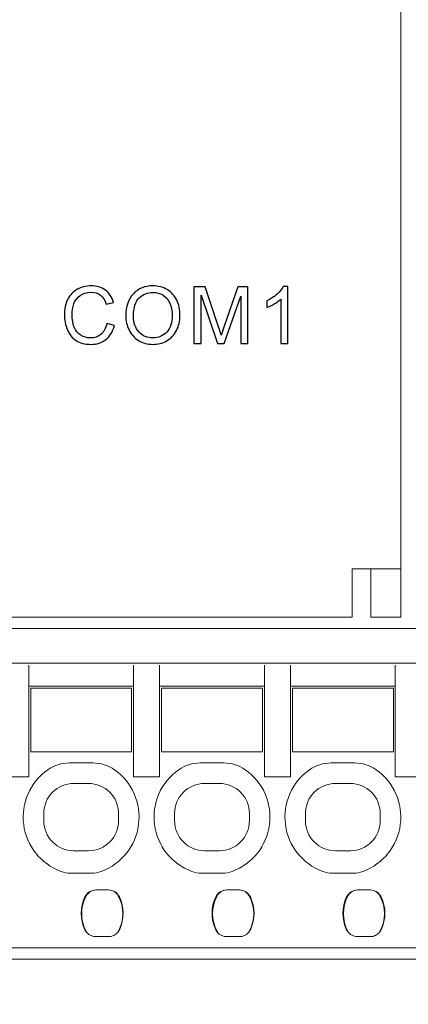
# Model space of a CAD drawing. Header units: centimetres. Extents: x -24.5 to 49.7, y -16.6 to 18.4.
# Tile 237 of 248: x 10.6 to 11.7, y 2 to 4.6. Entities that reach past the tile are written whole.
import ezdxf

# ---------------------------------------------------------------- set-up
doc = ezdxf.new("R2010")
doc.units = ezdxf.units.CM
doc.header["$MEASUREMENT"] = 0
doc.layers.add('layer 1', color=7, linetype='Continuous')

msp = doc.modelspace()

# ---------------------------------------------------------------- linework, layer by layer
at = {"layer": 'layer 1', "color": 1, "lineweight": 0}
msp.add_open_spline([(24.98821, 18.39808), (24.98821, 18.39808), (24.98821, -16.60193), (24.98821, -16.60193), (24.98821, -16.60193), (-24.51772, -16.60193), (-24.51772, -16.60193), (-24.51772, -16.60193), (-24.51772, 18.39808), (-24.51772, 18.39808), (-24.51772, 18.39808), (24.98821, 18.39808), (24.98821, 18.39808)], degree=3, knots=[0, 0, 0, 0, 0.25, 0.25, 0.25, 0.5, 0.5, 0.5, 0.75, 0.75, 0.75, 1, 1, 1, 1], dxfattribs=at)
at = {"layer": 'layer 1', "color": 5, "lineweight": 0}
msp.add_open_spline([(-23.26688, 17.18067), (-23.26688, 17.18067), (-23.26688, -15.60944), (-23.26688, -15.60944), (-23.26688, -15.60944), (23.98644, -15.60944), (23.98644, -15.60944)], degree=3, knots=[0, 0, 0, 0, 0.5, 0.5, 0.5, 1, 1, 1, 1], dxfattribs=at)
at = {"layer": 'layer 1', "lineweight": 9}
for points in [[(11.64951, 11.25951), (11.64951, 11.25951), (11.64951, 3.01951), (11.64951, 3.01951)], [(11.64951, 3.14951), (11.64951, 3.14951), (11.51951, 3.14951), (11.51951, 3.14951)], [(11.51951, 3.01951), (11.51951, 3.01951), (11.51951, 3.14951), (11.51951, 3.14951)], [(11.56951, 3.14951), (11.56951, 3.14951), (11.56951, 3.01951), (11.56951, 3.01951)], [(-1.24495, 3.01951), (-1.24495, 3.01951), (11.51951, 3.01951), (11.51951, 3.01951)], [(11.56951, 3.01951), (11.56951, 3.01951), (11.64951, 3.01951), (11.64951, 3.01951)], [(9.56451, 2.98951), (9.56451, 2.98951), (13.07451, 2.98951), (13.07451, 2.98951)], [(13.08451, 2.89701), (13.08451, 2.89701), (9.55451, 2.89701), (9.55451, 2.89701)], [(10.65451, 2.59201), (10.65451, 2.59201), (10.65451, 2.89088), (10.65451, 2.89088)], [(10.93451, 2.59201), (10.93451, 2.59201), (10.93451, 2.89088), (10.93451, 2.89088)], [(11.00451, 2.59201), (11.00451, 2.59201), (11.00451, 2.89088), (11.00451, 2.89088)], [(11.28451, 2.89088), (11.28451, 2.89088), (11.28451, 2.59201), (11.28451, 2.59201)], [(11.35451, 2.59201), (11.35451, 2.59201), (11.35451, 2.89088), (11.35451, 2.89088)], [(11.63451, 2.59201), (11.63451, 2.59201), (11.63451, 2.89088), (11.63451, 2.89088)], [(10.93451, 2.83551), (10.93451, 2.83551), (10.65451, 2.83551), (10.65451, 2.83551)], [(10.65951, 2.82951), (10.65951, 2.82951), (10.92951, 2.82951), (10.92951, 2.82951)], [(10.65951, 2.82951), (10.65951, 2.82951), (10.65951, 2.65951), (10.65951, 2.65951)], [(10.92951, 2.65951), (10.92951, 2.65951), (10.92951, 2.82951), (10.92951, 2.82951)], [(11.28451, 2.83551), (11.28451, 2.83551), (11.00451, 2.83551), (11.00451, 2.83551)], [(11.00951, 2.82951), (11.00951, 2.82951), (11.27951, 2.82951), (11.27951, 2.82951)], [(11.00951, 2.82951), (11.00951, 2.82951), (11.00951, 2.65951), (11.00951, 2.65951)], [(11.27951, 2.65951), (11.27951, 2.65951), (11.27951, 2.82951), (11.27951, 2.82951)], [(11.63451, 2.83551), (11.63451, 2.83551), (11.35451, 2.83551), (11.35451, 2.83551)], [(11.35951, 2.82951), (11.35951, 2.82951), (11.62951, 2.82951), (11.62951, 2.82951)], [(11.35951, 2.82951), (11.35951, 2.82951), (11.35951, 2.65951), (11.35951, 2.65951)], [(11.62951, 2.65951), (11.62951, 2.65951), (11.62951, 2.82951), (11.62951, 2.82951)], [(10.92951, 2.65951), (10.92951, 2.65951), (10.65951, 2.65951), (10.65951, 2.65951)], [(11.27951, 2.65951), (11.27951, 2.65951), (11.00951, 2.65951), (11.00951, 2.65951)], [(11.62951, 2.65951), (11.62951, 2.65951), (11.35951, 2.65951), (11.35951, 2.65951)], [(10.76288, 2.62951), (10.7423, 2.62951), (10.72223, 2.62316), (10.70539, 2.61133)], [(10.82613, 2.62951), (10.82613, 2.62951), (10.76288, 2.62951), (10.76288, 2.62951)], [(10.88363, 2.61133), (10.86679, 2.62316), (10.84671, 2.62951), (10.82613, 2.62951)], [(11.11288, 2.62951), (11.0923, 2.62951), (11.07223, 2.62316), (11.05539, 2.61133)], [(11.17613, 2.62951), (11.17613, 2.62951), (11.11288, 2.62951), (11.11288, 2.62951)], [(11.23363, 2.61133), (11.21679, 2.62316), (11.19671, 2.62951), (11.17613, 2.62951)], [(11.46288, 2.62951), (11.4423, 2.62951), (11.42223, 2.62316), (11.40539, 2.61133)], [(11.52613, 2.62951), (11.52613, 2.62951), (11.46288, 2.62951), (11.46288, 2.62951)], [(11.58363, 2.61133), (11.56679, 2.62316), (11.54671, 2.62951), (11.52613, 2.62951)], [(10.58451, 2.59201), (10.58451, 2.59201), (10.65451, 2.59201), (10.65451, 2.59201)], [(11.00451, 2.59201), (11.00451, 2.59201), (10.93451, 2.59201), (10.93451, 2.59201)], [(11.35451, 2.59201), (11.35451, 2.59201), (11.28451, 2.59201), (11.28451, 2.59201)], [(11.70451, 2.59201), (11.70451, 2.59201), (11.63451, 2.59201), (11.63451, 2.59201)], [(10.8145, 2.57451), (10.8145, 2.57451), (10.77451, 2.57451), (10.77451, 2.57451)], [(11.16451, 2.57451), (11.16451, 2.57451), (11.12451, 2.57451), (11.12451, 2.57451)], [(11.5145, 2.57451), (11.5145, 2.57451), (11.47451, 2.57451), (11.47451, 2.57451)], [(10.69451, 2.4945), (10.69451, 2.4945), (10.69451, 2.47451), (10.69451, 2.47451)], [(10.89451, 2.47451), (10.89451, 2.47451), (10.89451, 2.49452), (10.89451, 2.49452)], [(11.04451, 2.4945), (11.04451, 2.4945), (11.04451, 2.47451), (11.04451, 2.47451)], [(11.24451, 2.47451), (11.24451, 2.47451), (11.24451, 2.49452), (11.24451, 2.49452)], [(11.39451, 2.4945), (11.39451, 2.4945), (11.39451, 2.47451), (11.39451, 2.47451)], [(11.59451, 2.47451), (11.59451, 2.47451), (11.59451, 2.49452), (11.59451, 2.49452)], [(10.81451, 2.39451), (10.85869, 2.39451), (10.89451, 2.43033), (10.89451, 2.47451)], [(11.51451, 2.39451), (11.55869, 2.39451), (11.59451, 2.43033), (11.59451, 2.47451)], [(10.81451, 2.39451), (10.81451, 2.39451), (10.77451, 2.39451), (10.77451, 2.39451)], [(11.16451, 2.39451), (11.16451, 2.39451), (11.12451, 2.39451), (11.12451, 2.39451)], [(11.51451, 2.39451), (11.51451, 2.39451), (11.47451, 2.39451), (11.47451, 2.39451)], [(10.74057, 2.3392), (10.74892, 2.3361), (10.75776, 2.33451), (10.76667, 2.33451)], [(10.76667, 2.33451), (10.76667, 2.33451), (10.82235, 2.33451), (10.82235, 2.33451)], [(10.82235, 2.33451), (10.83126, 2.33451), (10.84009, 2.3361), (10.84845, 2.3392)], [(11.09057, 2.3392), (11.09892, 2.3361), (11.10776, 2.33451), (11.11667, 2.33451)], [(11.11667, 2.33451), (11.11667, 2.33451), (11.17235, 2.33451), (11.17235, 2.33451)], [(11.17235, 2.33451), (11.18126, 2.33451), (11.19009, 2.3361), (11.19845, 2.3392)], [(11.44057, 2.3392), (11.44892, 2.3361), (11.45776, 2.33451), (11.46667, 2.33451)], [(11.46667, 2.33451), (11.46667, 2.33451), (11.52235, 2.33451), (11.52235, 2.33451)], [(11.52235, 2.33451), (11.53126, 2.33451), (11.54009, 2.3361), (11.54845, 2.3392)], [(10.8044, 2.27094), (10.79121, 2.24314), (10.79121, 2.21088), (10.8044, 2.18308)], [(10.8082, 2.27387), (10.79194, 2.24403), (10.79194, 2.20799), (10.8082, 2.17815)], [(10.83376, 2.28951), (10.82121, 2.28951), (10.80978, 2.28228), (10.8044, 2.27094)], [(10.83454, 2.28951), (10.82356, 2.28951), (10.81346, 2.28351), (10.8082, 2.27387)], [(10.86775, 2.28951), (10.86775, 2.28951), (10.83376, 2.28951), (10.83376, 2.28951)], [(10.89381, 2.27387), (10.88857, 2.28349), (10.8785, 2.28949), (10.86754, 2.28951)], [(10.89712, 2.27094), (10.89174, 2.28228), (10.88031, 2.28951), (10.86775, 2.28951)], [(10.89381, 2.17815), (10.91007, 2.20799), (10.91007, 2.24403), (10.89381, 2.27387)], [(10.89712, 2.18308), (10.9103, 2.21088), (10.9103, 2.24314), (10.89712, 2.27094)], [(11.1544, 2.27094), (11.14121, 2.24314), (11.14121, 2.21088), (11.1544, 2.18308)], [(11.1582, 2.27387), (11.14194, 2.24403), (11.14194, 2.20799), (11.1582, 2.17815)], [(11.18376, 2.28951), (11.17121, 2.28951), (11.15978, 2.28228), (11.1544, 2.27094)], [(11.18454, 2.28951), (11.17356, 2.28951), (11.16346, 2.28351), (11.1582, 2.27387)], [(11.21775, 2.28951), (11.21775, 2.28951), (11.18376, 2.28951), (11.18376, 2.28951)], [(11.24381, 2.27387), (11.23857, 2.28349), (11.2285, 2.28949), (11.21754, 2.28951)], [(11.24712, 2.27094), (11.24174, 2.28228), (11.23031, 2.28951), (11.21775, 2.28951)], [(11.24381, 2.17815), (11.26007, 2.20799), (11.26007, 2.24403), (11.24381, 2.27387)], [(11.24712, 2.18308), (11.2603, 2.21088), (11.2603, 2.24314), (11.24712, 2.27094)], [(11.5044, 2.27094), (11.49121, 2.24314), (11.49121, 2.21088), (11.5044, 2.18308)], [(11.5082, 2.27387), (11.49194, 2.24403), (11.49194, 2.20799), (11.5082, 2.17815)], [(11.53376, 2.28951), (11.52121, 2.28951), (11.50978, 2.28228), (11.5044, 2.27094)], [(11.53454, 2.28951), (11.52356, 2.28951), (11.51346, 2.28351), (11.5082, 2.27387)], [(11.56775, 2.28951), (11.56775, 2.28951), (11.53376, 2.28951), (11.53376, 2.28951)], [(11.59381, 2.27387), (11.58857, 2.28349), (11.5785, 2.28949), (11.56754, 2.28951)], [(11.59712, 2.27094), (11.59174, 2.28228), (11.58031, 2.28951), (11.56775, 2.28951)], [(11.59381, 2.17815), (11.61007, 2.20799), (11.61007, 2.24403), (11.59381, 2.27387)], [(11.59712, 2.18308), (11.6103, 2.21088), (11.6103, 2.24314), (11.59712, 2.27094)], [(10.90291, 2.25235), (10.90251, 2.25455), (10.90204, 2.25674), (10.90149, 2.25891)], [(11.25291, 2.25235), (11.25251, 2.25455), (11.25204, 2.25674), (11.25149, 2.25891)], [(11.60291, 2.25235), (11.60251, 2.25455), (11.60204, 2.25674), (11.60149, 2.25891)], [(10.8044, 2.18308), (10.80611, 2.17948), (10.80846, 2.17623), (10.81135, 2.17348)], [(10.8082, 2.17815), (10.80911, 2.17649), (10.81018, 2.17491), (10.81138, 2.17344)], [(10.82791, 2.16504), (10.82976, 2.16469), (10.83165, 2.16451), (10.83354, 2.16451)], [(10.86839, 2.16451), (10.86839, 2.16451), (10.83354, 2.16451), (10.83354, 2.16451)], [(10.89245, 2.17589), (10.89293, 2.17662), (10.89339, 2.17738), (10.89381, 2.17815)], [(10.89247, 2.17591), (10.89433, 2.17808), (10.89589, 2.1805), (10.89712, 2.18308)], [(11.1544, 2.18308), (11.15611, 2.17948), (11.15846, 2.17623), (11.16135, 2.17348)], [(11.1582, 2.17815), (11.15911, 2.17649), (11.16018, 2.17491), (11.16138, 2.17344)], [(11.17791, 2.16504), (11.17976, 2.16469), (11.18165, 2.16451), (11.18354, 2.16451)], [(11.21839, 2.16451), (11.21839, 2.16451), (11.18354, 2.16451), (11.18354, 2.16451)], [(11.24245, 2.17589), (11.24293, 2.17662), (11.24339, 2.17738), (11.24381, 2.17815)], [(11.24247, 2.17591), (11.24433, 2.17808), (11.24589, 2.1805), (11.24712, 2.18308)], [(11.5044, 2.18308), (11.50611, 2.17948), (11.50846, 2.17623), (11.51135, 2.17348)], [(11.5082, 2.17815), (11.50911, 2.17649), (11.51018, 2.17491), (11.51138, 2.17344)], [(11.52791, 2.16504), (11.52976, 2.16469), (11.53165, 2.16451), (11.53354, 2.16451)], [(11.56839, 2.16451), (11.56839, 2.16451), (11.53354, 2.16451), (11.53354, 2.16451)], [(11.59245, 2.17589), (11.59293, 2.17662), (11.59339, 2.17738), (11.59381, 2.17815)], [(11.59247, 2.17591), (11.59433, 2.17808), (11.59589, 2.1805), (11.59712, 2.18308)], [(13.07451, 2.13451), (13.07451, 2.13451), (9.56451, 2.13451), (9.56451, 2.13451)], [(13.43451, 2.10451), (13.43451, 2.10451), (9.20451, 2.10451), (9.20451, 2.10451)]]:
    msp.add_open_spline(points, degree=3, dxfattribs=at)
at = {"layer": 'layer 1', "color": 250}
for points, knots in [([(10.86336, 3.80592), (10.86336, 3.80592), (10.88347, 3.80084), (10.88347, 3.80084), (10.87927, 3.78437), (10.87172, 3.77185), (10.86082, 3.7632), (10.84992, 3.75456), (10.83658, 3.75022), (10.82081, 3.75022), (10.80452, 3.75022), (10.79125, 3.75354), (10.78102, 3.7602), (10.77079, 3.76684), (10.76303, 3.77647), (10.7577, 3.78906), (10.75237, 3.80169), (10.74969, 3.8152), (10.74969, 3.82967), (10.74969, 3.84544), (10.75269, 3.85919), (10.75872, 3.87094), (10.76476, 3.88269), (10.77333, 3.89162), (10.78444, 3.89772), (10.79556, 3.90382), (10.8078, 3.90686), (10.82113, 3.90686), (10.8363, 3.90686), (10.84904, 3.90301), (10.85934, 3.89528), (10.86968, 3.88756), (10.87687, 3.87673), (10.88093, 3.86276), (10.88093, 3.86276), (10.86124, 3.8581), (10.86124, 3.8581), (10.85775, 3.86911), (10.85264, 3.87715), (10.84597, 3.88216), (10.8393, 3.88721), (10.8309, 3.88971), (10.82078, 3.88971), (10.80917, 3.88971), (10.79944, 3.88692), (10.79164, 3.88135), (10.78384, 3.87578), (10.77834, 3.86826), (10.7752, 3.85888), (10.77202, 3.84946), (10.77044, 3.83976), (10.77044, 3.82977), (10.77044, 3.8169), (10.77231, 3.80564), (10.77605, 3.79605), (10.77979, 3.78642), (10.78561, 3.77925), (10.79351, 3.77449), (10.80141, 3.76973), (10.80995, 3.76737), (10.81916, 3.76737), (10.83038, 3.76737), (10.83983, 3.77061), (10.84759, 3.77707), (10.85535, 3.78356), (10.86061, 3.79315), (10.86336, 3.80592)], [0, 0, 0, 0, 0.0454545, 0.0454545, 0.0454545, 0.0909091, 0.0909091, 0.0909091, 0.1363636, 0.1363636, 0.1363636, 0.1818182, 0.1818182, 0.1818182, 0.2272727, 0.2272727, 0.2272727, 0.2727273, 0.2727273, 0.2727273, 0.3181818, 0.3181818, 0.3181818, 0.3636364, 0.3636364, 0.3636364, 0.4090909, 0.4090909, 0.4090909, 0.4545455, 0.4545455, 0.4545455, 0.5, 0.5, 0.5, 0.5454545, 0.5454545, 0.5454545, 0.5909091, 0.5909091, 0.5909091, 0.6363636, 0.6363636, 0.6363636, 0.6818182, 0.6818182, 0.6818182, 0.7272727, 0.7272727, 0.7272727, 0.7727273, 0.7727273, 0.7727273, 0.8181818, 0.8181818, 0.8181818, 0.8636364, 0.8636364, 0.8636364, 0.9090909, 0.9090909, 0.9090909, 0.9545455, 0.9545455, 0.9545455, 1, 1, 1, 1]), ([(10.91389, 3.82653), (10.91389, 3.85165), (10.92066, 3.87133), (10.93418, 3.88555), (10.94769, 3.89976), (10.96511, 3.90686), (10.98649, 3.90686), (11.0005, 3.90686), (11.01309, 3.9035), (11.02435, 3.89684), (11.03557, 3.89017), (11.04414, 3.88086), (11.05003, 3.8689), (11.05592, 3.85697), (11.05888, 3.84343), (11.05888, 3.82829), (11.05888, 3.81294), (11.05578, 3.79919), (11.04957, 3.78709), (11.04336, 3.77495), (11.03458, 3.76578), (11.02322, 3.75957), (11.01182, 3.75332), (10.99955, 3.75022), (10.98639, 3.75022), (10.9721, 3.75022), (10.95936, 3.75368), (10.94811, 3.76056), (10.93689, 3.76744), (10.92835, 3.77682), (10.92257, 3.78874), (10.91678, 3.80063), (10.91389, 3.81323), (10.91389, 3.82653)], [0, 0, 0, 0, 0.0909091, 0.0909091, 0.0909091, 0.1818182, 0.1818182, 0.1818182, 0.2727273, 0.2727273, 0.2727273, 0.3636364, 0.3636364, 0.3636364, 0.4545455, 0.4545455, 0.4545455, 0.5454545, 0.5454545, 0.5454545, 0.6363636, 0.6363636, 0.6363636, 0.7272727, 0.7272727, 0.7272727, 0.8181818, 0.8181818, 0.8181818, 0.9090909, 0.9090909, 0.9090909, 1, 1, 1, 1]), ([(11.09601, 3.75276), (11.09601, 3.75276), (11.09601, 3.90432), (11.09601, 3.90432), (11.09601, 3.90432), (11.12606, 3.90432), (11.12606, 3.90432), (11.12606, 3.90432), (11.16191, 3.79703), (11.16191, 3.79703), (11.16522, 3.78705), (11.16762, 3.77957), (11.16914, 3.7746), (11.17087, 3.7801), (11.17358, 3.78821), (11.17725, 3.7989), (11.17725, 3.7989), (11.21373, 3.90432), (11.21373, 3.90432), (11.21373, 3.90432), (11.24058, 3.90432), (11.24058, 3.90432), (11.24058, 3.90432), (11.24058, 3.75276), (11.24058, 3.75276), (11.24058, 3.75276), (11.22131, 3.75276), (11.22131, 3.75276), (11.22131, 3.75276), (11.22131, 3.87955), (11.22131, 3.87955), (11.22131, 3.87955), (11.17707, 3.75276), (11.17707, 3.75276), (11.17707, 3.75276), (11.15901, 3.75276), (11.15901, 3.75276), (11.15901, 3.75276), (11.11527, 3.88188), (11.11527, 3.88188), (11.11527, 3.88188), (11.11527, 3.75276), (11.11527, 3.75276), (11.11527, 3.75276), (11.09601, 3.75276), (11.09601, 3.75276)], [0, 0, 0, 0, 0.0666667, 0.0666667, 0.0666667, 0.1333333, 0.1333333, 0.1333333, 0.2, 0.2, 0.2, 0.2666667, 0.2666667, 0.2666667, 0.3333333, 0.3333333, 0.3333333, 0.4, 0.4, 0.4, 0.4666667, 0.4666667, 0.4666667, 0.5333333, 0.5333333, 0.5333333, 0.6, 0.6, 0.6, 0.6666667, 0.6666667, 0.6666667, 0.7333333, 0.7333333, 0.7333333, 0.8, 0.8, 0.8, 0.8666667, 0.8666667, 0.8666667, 0.9333333, 0.9333333, 0.9333333, 1, 1, 1, 1]), ([(11.34695, 3.75276), (11.34695, 3.75276), (11.32832, 3.75276), (11.32832, 3.75276), (11.32832, 3.75276), (11.32832, 3.87137), (11.32832, 3.87137), (11.32384, 3.86706), (11.31795, 3.86279), (11.31069, 3.85852), (11.30342, 3.85426), (11.29686, 3.85105), (11.29107, 3.84893), (11.29107, 3.84893), (11.29107, 3.86692), (11.29107, 3.86692), (11.30148, 3.87179), (11.31058, 3.87772), (11.31838, 3.8847), (11.32617, 3.89165), (11.33171, 3.89839), (11.33496, 3.90495), (11.33496, 3.90495), (11.34695, 3.90495), (11.34695, 3.90495), (11.34695, 3.90495), (11.34695, 3.75276), (11.34695, 3.75276)], [0, 0, 0, 0, 0.1111111, 0.1111111, 0.1111111, 0.2222222, 0.2222222, 0.2222222, 0.3333333, 0.3333333, 0.3333333, 0.4444444, 0.4444444, 0.4444444, 0.5555556, 0.5555556, 0.5555556, 0.6666667, 0.6666667, 0.6666667, 0.7777778, 0.7777778, 0.7777778, 0.8888889, 0.8888889, 0.8888889, 1, 1, 1, 1]), ([(10.93463, 3.82617), (10.93463, 3.80794), (10.93954, 3.79358), (10.94934, 3.7831), (10.95915, 3.77262), (10.97146, 3.76737), (10.98628, 3.76737), (11.00138, 3.76737), (11.01376, 3.77266), (11.02354, 3.78324), (11.03327, 3.79382), (11.03814, 3.80885), (11.03814, 3.82833), (11.03814, 3.84064), (11.03606, 3.8514), (11.0319, 3.86057), (11.02773, 3.86974), (11.02163, 3.87687), (11.01362, 3.88191), (11.00558, 3.88696), (10.99658, 3.8895), (10.9866, 3.8895), (10.97242, 3.8895), (10.96021, 3.88463), (10.94998, 3.87489), (10.93975, 3.86516), (10.93463, 3.84893), (10.93463, 3.82617)], [0, 0, 0, 0, 0.1111111, 0.1111111, 0.1111111, 0.2222222, 0.2222222, 0.2222222, 0.3333333, 0.3333333, 0.3333333, 0.4444444, 0.4444444, 0.4444444, 0.5555556, 0.5555556, 0.5555556, 0.6666667, 0.6666667, 0.6666667, 0.7777778, 0.7777778, 0.7777778, 0.8888889, 0.8888889, 0.8888889, 1, 1, 1, 1])]:
    msp.add_open_spline(points, degree=3, knots=knots, dxfattribs=at)
at = {"layer": 'layer 1', "lineweight": 9}
for points, knots in [([(10.70539, 2.61133), (10.65828, 2.57822), (10.6334, 2.52174), (10.64079, 2.46464), (10.64817, 2.40754), (10.68659, 2.35923), (10.74057, 2.3392)], [0, 0, 0, 0, 0.5, 0.5, 0.5, 1, 1, 1, 1]), ([(10.84845, 2.3392), (10.90242, 2.35923), (10.94085, 2.40754), (10.94823, 2.46464), (10.95561, 2.52174), (10.93073, 2.57822), (10.88363, 2.61133)], [0, 0, 0, 0, 0.5, 0.5, 0.5, 1, 1, 1, 1]), ([(11.05539, 2.61133), (11.00828, 2.57822), (10.9834, 2.52174), (10.99079, 2.46464), (10.99817, 2.40754), (11.03659, 2.35923), (11.09057, 2.3392)], [0, 0, 0, 0, 0.5, 0.5, 0.5, 1, 1, 1, 1]), ([(11.19845, 2.3392), (11.25242, 2.35923), (11.29085, 2.40754), (11.29823, 2.46464), (11.30561, 2.52174), (11.28073, 2.57822), (11.23363, 2.61133)], [0, 0, 0, 0, 0.5, 0.5, 0.5, 1, 1, 1, 1]), ([(11.40539, 2.61133), (11.35828, 2.57822), (11.3334, 2.52174), (11.34079, 2.46464), (11.34817, 2.40754), (11.38659, 2.35923), (11.44057, 2.3392)], [0, 0, 0, 0, 0.5, 0.5, 0.5, 1, 1, 1, 1]), ([(11.54845, 2.3392), (11.60242, 2.35923), (11.64085, 2.40754), (11.64823, 2.46464), (11.65561, 2.52174), (11.63073, 2.57822), (11.58363, 2.61133)], [0, 0, 0, 0, 0.5, 0.5, 0.5, 1, 1, 1, 1]), ([(10.77451, 2.57451), (10.75329, 2.57451), (10.73294, 2.56608), (10.71794, 2.55108), (10.70293, 2.53607), (10.69451, 2.51572), (10.69451, 2.4945)], [0, 0, 0, 0, 0.5, 0.5, 0.5, 1, 1, 1, 1]), ([(10.8945, 2.49452), (10.8945, 2.51574), (10.88607, 2.53608), (10.87107, 2.55109), (10.85606, 2.56609), (10.83571, 2.57452), (10.81449, 2.57451)], [0, 0, 0, 0, 0.5, 0.5, 0.5, 1, 1, 1, 1]), ([(11.12451, 2.57451), (11.10329, 2.57451), (11.08294, 2.56608), (11.06794, 2.55108), (11.05293, 2.53607), (11.04451, 2.51572), (11.04451, 2.4945)], [0, 0, 0, 0, 0.5, 0.5, 0.5, 1, 1, 1, 1]), ([(11.2445, 2.49452), (11.2445, 2.51573), (11.23607, 2.53608), (11.22107, 2.55108), (11.20607, 2.56608), (11.18572, 2.57451), (11.1645, 2.57451)], [0, 0, 0, 0, 0.5, 0.5, 0.5, 1, 1, 1, 1]), ([(11.47451, 2.57451), (11.45329, 2.57451), (11.43294, 2.56608), (11.41794, 2.55108), (11.40293, 2.53607), (11.39451, 2.51572), (11.39451, 2.4945)], [0, 0, 0, 0, 0.5, 0.5, 0.5, 1, 1, 1, 1]), ([(11.5945, 2.49452), (11.5945, 2.51574), (11.58607, 2.53608), (11.57107, 2.55109), (11.55606, 2.56609), (11.53571, 2.57452), (11.51449, 2.57451)], [0, 0, 0, 0, 0.5, 0.5, 0.5, 1, 1, 1, 1]), ([(10.69451, 2.47451), (10.69451, 2.45329), (10.70294, 2.43294), (10.71794, 2.41794), (10.73294, 2.40294), (10.75329, 2.39451), (10.77451, 2.39451)], [0, 0, 0, 0, 0.5, 0.5, 0.5, 1, 1, 1, 1]), ([(11.04451, 2.47451), (11.04451, 2.45329), (11.05294, 2.43294), (11.06794, 2.41794), (11.08294, 2.40294), (11.10329, 2.39451), (11.12451, 2.39451)], [0, 0, 0, 0, 0.5, 0.5, 0.5, 1, 1, 1, 1]), ([(11.16451, 2.39451), (11.18572, 2.39451), (11.20607, 2.40294), (11.22108, 2.41794), (11.23608, 2.43295), (11.24451, 2.45329), (11.24451, 2.47451)], [0, 0, 0, 0, 0.5, 0.5, 0.5, 1, 1, 1, 1]), ([(11.39451, 2.47451), (11.39451, 2.45329), (11.40294, 2.43294), (11.41794, 2.41794), (11.43294, 2.40294), (11.45329, 2.39451), (11.47451, 2.39451)], [0, 0, 0, 0, 0.5, 0.5, 0.5, 1, 1, 1, 1]), ([(10.82791, 2.16504), (10.82637, 2.16534), (10.82484, 2.16573), (10.82336, 2.16624), (10.82187, 2.16675), (10.82043, 2.16738), (10.81904, 2.16809), (10.81764, 2.16881), (10.81629, 2.16962), (10.81499, 2.1705), (10.81368, 2.17138), (10.81243, 2.17234), (10.81135, 2.17348)], [0, 0, 0, 0, 0.25, 0.25, 0.25, 0.5, 0.5, 0.5, 0.75, 0.75, 0.75, 1, 1, 1, 1]), ([(10.89245, 2.17593), (10.89105, 2.17412), (10.88935, 2.17256), (10.88752, 2.17117), (10.88568, 2.16978), (10.88372, 2.16857), (10.88166, 2.16758), (10.8796, 2.16658), (10.87744, 2.16579), (10.87521, 2.16527), (10.87297, 2.16475), (10.87068, 2.1645), (10.86839, 2.16451)], [0, 0, 0, 0, 0.25, 0.25, 0.25, 0.5, 0.5, 0.5, 0.75, 0.75, 0.75, 1, 1, 1, 1]), ([(11.17791, 2.16504), (11.17637, 2.16534), (11.17484, 2.16573), (11.17336, 2.16624), (11.17187, 2.16675), (11.17043, 2.16738), (11.16904, 2.16809), (11.16764, 2.16881), (11.16629, 2.16962), (11.16499, 2.1705), (11.16368, 2.17138), (11.16243, 2.17234), (11.16135, 2.17348)], [0, 0, 0, 0, 0.25, 0.25, 0.25, 0.5, 0.5, 0.5, 0.75, 0.75, 0.75, 1, 1, 1, 1]), ([(11.24245, 2.17593), (11.24105, 2.17412), (11.23935, 2.17256), (11.23752, 2.17117), (11.23568, 2.16978), (11.23372, 2.16857), (11.23166, 2.16758), (11.2296, 2.16658), (11.22744, 2.16579), (11.22521, 2.16527), (11.22297, 2.16475), (11.22068, 2.1645), (11.21839, 2.16451)], [0, 0, 0, 0, 0.25, 0.25, 0.25, 0.5, 0.5, 0.5, 0.75, 0.75, 0.75, 1, 1, 1, 1]), ([(11.52791, 2.16504), (11.52637, 2.16534), (11.52484, 2.16573), (11.52336, 2.16624), (11.52187, 2.16675), (11.52043, 2.16738), (11.51904, 2.16809), (11.51764, 2.16881), (11.51629, 2.16962), (11.51499, 2.1705), (11.51368, 2.17138), (11.51243, 2.17234), (11.51135, 2.17348)], [0, 0, 0, 0, 0.25, 0.25, 0.25, 0.5, 0.5, 0.5, 0.75, 0.75, 0.75, 1, 1, 1, 1]), ([(11.59245, 2.17593), (11.59105, 2.17412), (11.58935, 2.17256), (11.58752, 2.17117), (11.58568, 2.16978), (11.58372, 2.16857), (11.58166, 2.16758), (11.5796, 2.16658), (11.57744, 2.16579), (11.57521, 2.16527), (11.57297, 2.16475), (11.57068, 2.1645), (11.56839, 2.16451)], [0, 0, 0, 0, 0.25, 0.25, 0.25, 0.5, 0.5, 0.5, 0.75, 0.75, 0.75, 1, 1, 1, 1])]:
    msp.add_open_spline(points, degree=3, knots=knots, dxfattribs=at)

doc.saveas('drawing.dxf')
